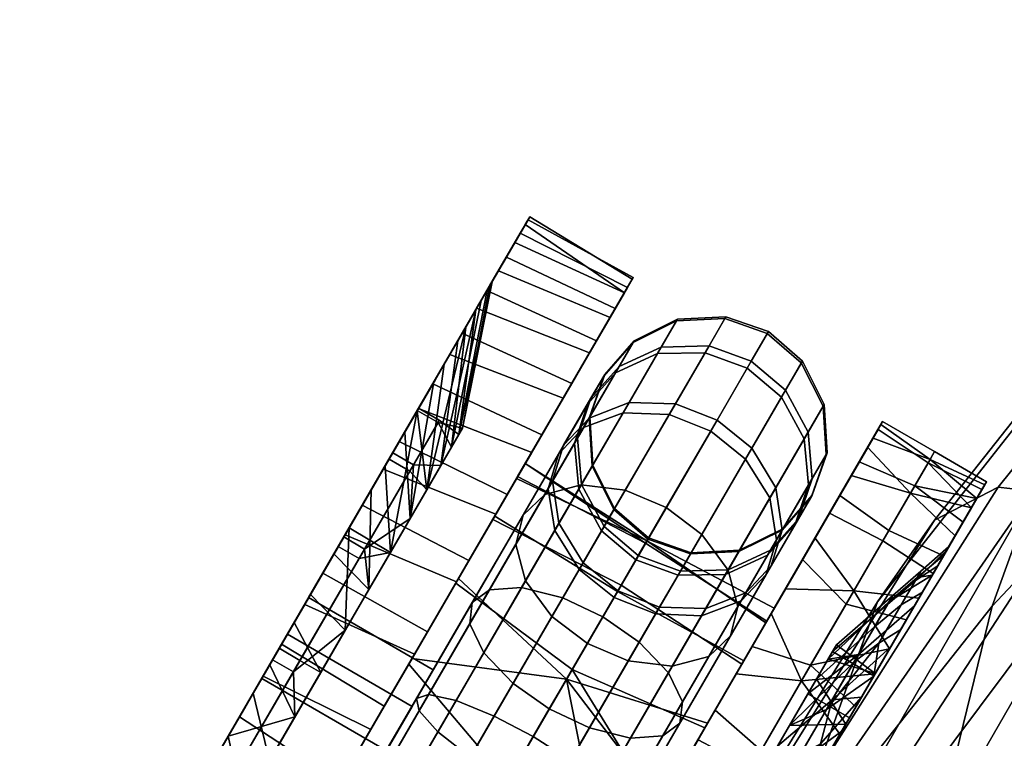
# Model space of a CAD drawing. Header units: millimetres. Extents: x -735 to 735, y -989 to 989.
# Tile 205 of 256: x -244 to -223, y 239 to 254. Entities that reach past the tile are written whole.
import ezdxf

# ---------------------------------------------------------------- set-up
doc = ezdxf.new("R2010")
doc.units = ezdxf.units.MM
for name, color, linetype in [('lano', 251, 'Continuous'), ('sedak', 7, 'Continuous'), ('uchyty', 7, 'Continuous')]:
    doc.layers.add(name, color=color, linetype=linetype)

msp = doc.modelspace()

# ---------------------------------------------------------------- meshes
at = {"layer": 'lano'}
mesh = msp.add_polyface(dxfattribs=at)
corners = [(-231.039, 247.315, 765.31), (-231.405, 246.684, 767.972), (-230.531, 247.081, 768.298), (-230.136, 247.761, 765.429), (-231.648, 246.615, 765.181), (-231.983, 246.037, 767.618), (-231.954, 245.739, 765.052), (-232.258, 245.214, 767.265), (-231.893, 244.734, 764.933), (-232.17, 244.258, 766.939), (-231.437, 243.832, 764.854), (-231.695, 243.388, 766.725), (-230.729, 243.219, 764.83), (-230.98, 242.786, 766.658), (-231.019, 247.349, 762.551), (-230.115, 247.798, 762.456), (-231.63, 246.646, 762.654), (-231.937, 245.768, 762.757), (-231.879, 244.76, 762.852), (-231.423, 243.855, 762.915), (-230.715, 243.243, 762.935), (-231.332, 246.81, 759.95), (-230.452, 247.217, 759.653), (-231.916, 246.153, 760.272), (-232.197, 245.319, 760.595), (-232.114, 244.353, 760.892), (-231.643, 243.477, 761.087), (-230.93, 242.873, 761.148), (-231.121, 246.064, 757.098), (-229.457, 247.242, 759.458), (-230.158, 246.035, 756.782), (-231.953, 245.74, 757.579), (-232.485, 245.173, 758.101), (-232.714, 244.43, 758.623), (-232.583, 243.547, 759.104), (-232.08, 242.725, 759.42), (-232.117, 244.349, 754.882), (-231.201, 244.238, 754.461), (-232.877, 244.148, 755.522), (-233.331, 243.715, 756.218), (-233.482, 243.106, 756.913), (-233.279, 242.347, 757.554), (-233.36, 242.208, 753.234), (-232.503, 241.996, 752.735), (-234.031, 242.162, 753.993), (-234.388, 241.896, 754.818), (-231.246, 245.849, 770.803), (-230.289, 245.81, 771.135), (-229.54, 247.1, 768.511), (-232.591, 244.99, 769.747), (-232.069, 245.541, 770.297), (-232.67, 243.396, 768.692), (-232.81, 244.264, 769.198), (-232.161, 242.584, 768.359)]
mesh.append_faces([[corners[k] for k in face] for face in [(0, 1, 2, 3), (4, 5, 1, 0), (6, 7, 5, 4), (8, 9, 7, 6), (10, 11, 9, 8), (12, 13, 11, 10), (14, 0, 3, 15), (16, 4, 0, 14), (17, 6, 4, 16), (18, 8, 6, 17), (19, 10, 8, 18), (20, 12, 10, 19), (21, 14, 15, 22), (23, 16, 14, 21), (24, 17, 16, 23), (25, 18, 17, 24), (26, 19, 18, 25), (27, 20, 19, 26), (28, 22, 29, 30), (31, 21, 22, 28), (32, 23, 21, 31), (33, 24, 23, 32), (34, 25, 24, 33), (35, 26, 25, 34), (36, 28, 30, 37), (38, 31, 28, 36), (39, 32, 31, 38), (40, 33, 32, 39), (41, 34, 33, 40), (42, 36, 37, 43), (44, 38, 36, 42), (45, 39, 38, 44), (46, 47, 48, 2), (49, 50, 1, 5), (50, 46, 2, 1), (51, 52, 7, 9), (53, 51, 9, 11), (52, 49, 5, 7)]])
mesh = msp.add_polyface(dxfattribs=at)
corners = [(-227.324, 244.105, 765.181), (-227.659, 243.527, 767.618), (-228.238, 242.88, 767.265), (-227.933, 243.405, 765.052), (-227.018, 244.981, 765.31), (-227.385, 244.35, 767.972), (-227.078, 245.986, 765.429), (-227.473, 245.306, 768.298), (-227.534, 246.888, 765.508), (-227.948, 246.176, 768.511), (-228.243, 247.5, 765.532), (-228.663, 246.778, 768.579), (-229.126, 247.812, 765.508), (-229.54, 247.1, 768.511), (-230.136, 247.761, 765.429), (-230.531, 247.081, 768.298), (-229.832, 242.932, 762.915), (-229.846, 242.908, 764.854), (-230.729, 243.219, 764.83), (-230.715, 243.243, 762.935), (-227.917, 243.433, 762.757), (-228.836, 242.959, 764.933), (-228.821, 242.984, 762.852), (-227.306, 244.136, 762.654), (-226.998, 245.015, 762.551), (-227.057, 246.022, 762.456), (-227.512, 246.927, 762.393), (-228.22, 247.54, 762.373), (-229.104, 247.851, 762.393), (-230.115, 247.798, 762.456), (-228.177, 242.985, 760.595), (-229.057, 242.578, 760.892), (-227.592, 243.642, 760.272), (-227.311, 244.476, 759.95), (-227.394, 245.442, 759.653), (-227.865, 246.318, 759.458), (-228.579, 246.922, 759.396), (-229.457, 247.242, 759.458), (-230.452, 247.217, 759.653), (-227.932, 243.406, 757.579), (-228.161, 242.663, 758.101), (-228.063, 244.289, 757.098), (-228.566, 245.111, 756.782), (-229.289, 245.698, 756.682), (-230.158, 246.035, 756.782), (-229.059, 242.574, 754.882), (-228.857, 241.814, 755.522), (-229.609, 243.314, 754.461), (-230.348, 243.876, 754.328), (-231.201, 244.238, 754.461), (-228.048, 243.206, 770.297), (-228.267, 242.479, 769.747), (-228.697, 244.885, 771.135), (-228.189, 244.074, 770.803), (-229.422, 245.469, 771.24), (-230.289, 245.81, 771.135)]
mesh.append_faces([[corners[k] for k in face] for face in [(0, 1, 2, 3), (4, 5, 1, 0), (6, 7, 5, 4), (8, 9, 7, 6), (10, 11, 9, 8), (12, 13, 11, 10), (14, 15, 13, 12), (16, 17, 18, 19), (20, 3, 21, 22), (23, 0, 3, 20), (24, 4, 0, 23), (25, 6, 4, 24), (26, 8, 6, 25), (27, 10, 8, 26), (28, 12, 10, 27), (29, 14, 12, 28), (30, 20, 22, 31), (32, 23, 20, 30), (33, 24, 23, 32), (34, 25, 24, 33), (35, 26, 25, 34), (36, 27, 26, 35), (37, 28, 27, 36), (38, 29, 28, 37), (39, 33, 32, 40), (41, 34, 33, 39), (42, 35, 34, 41), (43, 36, 35, 42), (44, 37, 36, 43), (45, 41, 39, 46), (47, 42, 41, 45), (48, 43, 42, 47), (49, 44, 43, 48), (50, 51, 1, 5), (52, 53, 7, 9), (53, 50, 5, 7), (54, 52, 9, 11), (11, 13, 55, 54)]])
mesh = msp.add_polyface(dxfattribs=at)
corners = [(-236.796, 234.601, 788.547), (-235.93, 234.261, 788.652), (-229.422, 245.469, 771.24), (-230.289, 245.81, 771.135), (-238.576, 234.332, 787.708), (-237.754, 234.641, 788.214), (-231.246, 245.849, 770.803), (-232.069, 245.541, 770.297), (-239.318, 233.055, 786.609), (-239.099, 233.782, 787.159), (-232.591, 244.99, 769.747), (-232.81, 244.264, 769.198), (-238.669, 231.376, 785.771), (-239.178, 232.188, 786.103), (-232.67, 243.396, 768.692), (-232.161, 242.584, 768.359), (-235.205, 233.677, 788.547), (-228.697, 244.885, 771.135), (-232.729, 241.606, 757.975), (-232.08, 242.725, 759.42), (-232.583, 243.547, 759.104), (-233.279, 242.347, 757.554), (-231.991, 241.044, 758.107), (-231.357, 242.138, 759.52), (-234.441, 241.454, 755.642), (-233.482, 243.106, 756.913), (-233.331, 243.715, 756.218), (-234.388, 241.896, 754.818), (-234.149, 240.849, 756.401), (-233.54, 240.209, 756.9), (-232.784, 239.68, 757.057), (-232.839, 237.751, 756.277), (-231.949, 239.285, 756.9), (-233.654, 238.181, 756.449), (-232.047, 237.429, 755.733), (-231.092, 239.074, 756.401), (-233.118, 239.104, 751.564), (-231.668, 241.602, 752.578), (-230.911, 241.072, 752.735), (-232.341, 238.609, 751.735), (-233.933, 239.533, 751.735), (-232.503, 241.996, 752.735), (-234.726, 239.856, 752.279), (-233.36, 242.208, 753.234), (-235.298, 239.979, 753.107), (-234.031, 242.162, 753.993), (-235.548, 239.897, 754.006), (-235.495, 239.64, 754.905), (-235.104, 239.204, 755.733), (-234.431, 238.676, 756.277), (-233.779, 236.133, 756.104), (-234.572, 236.6, 756.28), (-233.055, 235.692, 755.548), (-233.85, 236.01, 751.457), (-231.668, 238.081, 752.279), (-233.109, 235.599, 752.014), (-234.649, 236.467, 751.282), (-235.442, 236.934, 751.457), (-236.166, 237.374, 752.014), (-236.635, 237.676, 752.861), (-236.773, 237.789, 753.781), (-236.607, 237.725, 754.701), (-236.112, 237.468, 755.548), (-235.371, 237.057, 756.104), (-237.745, 235.765, 755.06), (-238.026, 235.63, 754.177)]
mesh.append_faces([[corners[k] for k in face] for face in [(0, 1, 2, 3), (4, 5, 6, 7), (5, 0, 3, 6), (8, 9, 10, 11), (12, 13, 14, 15), (13, 8, 11, 14), (9, 4, 7, 10), (1, 16, 17, 2), (18, 19, 20, 21), (22, 23, 19, 18), (24, 25, 26, 27), (28, 21, 25, 24), (29, 18, 21, 28), (30, 22, 18, 29), (31, 32, 30, 33), (34, 35, 32, 31), (36, 37, 38, 39), (40, 41, 37, 36), (42, 43, 41, 40), (44, 45, 43, 42), (46, 27, 45, 44), (47, 24, 27, 46), (48, 28, 24, 47), (49, 29, 28, 48), (33, 30, 29, 49), (50, 31, 33, 51), (52, 34, 31, 50), (53, 39, 54, 55), (56, 36, 39, 53), (57, 40, 36, 56), (58, 42, 40, 57), (59, 44, 42, 58), (60, 46, 44, 59), (61, 47, 46, 60), (62, 48, 47, 61), (63, 49, 48, 62), (51, 33, 49, 63), (64, 61, 60, 65)]])
mesh = msp.add_polyface(dxfattribs=at)
corners = [(-234.556, 231.998, 787.708), (-234.775, 231.271, 787.159), (-228.267, 242.479, 769.747), (-228.048, 243.206, 770.297), (-235.205, 233.677, 788.547), (-234.696, 232.865, 788.214), (-228.189, 244.074, 770.803), (-228.697, 244.885, 771.135), (-229.846, 242.908, 764.854), (-230.103, 242.464, 766.725), (-230.98, 242.786, 766.658), (-230.729, 243.219, 764.83), (-228.836, 242.959, 764.933), (-229.112, 242.483, 766.939), (-227.933, 243.405, 765.052), (-228.238, 242.88, 767.265), (-228.821, 242.984, 762.852), (-229.832, 242.932, 762.915), (-230.052, 242.553, 761.087), (-230.715, 243.243, 762.935), (-230.93, 242.873, 761.148), (-229.057, 242.578, 760.892), (-230.488, 241.801, 759.42), (-231.357, 242.138, 759.52), (-229.525, 241.772, 759.104), (-228.693, 242.096, 758.623), (-228.177, 242.985, 760.595), (-228.161, 242.663, 758.101), (-227.592, 243.642, 760.272), (-231.643, 243.477, 761.087), (-232.08, 242.725, 759.42), (-231.138, 240.682, 757.975), (-231.991, 241.044, 758.107), (-230.222, 240.572, 757.554), (-229.462, 240.772, 756.913), (-229.007, 241.205, 756.218), (-228.857, 241.814, 755.522), (-227.932, 243.406, 757.579), (-231.949, 239.285, 756.9), (-232.784, 239.68, 757.057), (-231.092, 239.074, 756.401), (-230.421, 239.12, 755.642), (-230.064, 239.385, 754.818), (-230.01, 239.827, 753.993), (-230.303, 240.433, 753.234), (-229.059, 242.574, 754.882), (-230.911, 241.072, 752.735), (-229.609, 243.314, 754.461), (-231.668, 241.602, 752.578), (-230.348, 243.876, 754.328), (-232.503, 241.996, 752.735), (-231.201, 244.238, 754.461), (-231.474, 237.306, 754.905), (-232.047, 237.429, 755.733), (-231.224, 237.387, 754.006), (-231.277, 237.645, 753.107), (-231.668, 238.081, 752.279), (-232.341, 238.609, 751.735), (-230.57, 241.66, 768.359), (-231.436, 242, 768.254), (-228.79, 241.929, 769.198), (-229.613, 241.621, 768.692), (-227.659, 243.527, 767.618), (-232.161, 242.584, 768.359), (-231.695, 243.388, 766.725)]
mesh.append_faces([[corners[k] for k in face] for face in [(0, 1, 2, 3), (4, 5, 6, 7), (5, 0, 3, 6), (8, 9, 10, 11), (12, 13, 9, 8), (14, 15, 13, 12), (16, 12, 8, 17), (18, 17, 19, 20), (21, 16, 17, 18), (22, 18, 20, 23), (24, 21, 18, 22), (25, 26, 21, 24), (27, 28, 26, 25), (23, 20, 29, 30), (31, 22, 23, 32), (33, 24, 22, 31), (34, 25, 24, 33), (35, 27, 25, 34), (36, 37, 27, 35), (38, 31, 32, 39), (40, 33, 31, 38), (41, 34, 33, 40), (42, 35, 34, 41), (43, 36, 35, 42), (44, 45, 36, 43), (46, 47, 45, 44), (48, 49, 47, 46), (50, 51, 49, 48), (52, 41, 40, 53), (54, 42, 41, 52), (55, 43, 42, 54), (56, 44, 43, 55), (57, 46, 44, 56), (58, 59, 10, 9), (60, 61, 13, 15), (61, 58, 9, 13), (2, 60, 15, 62), (59, 63, 64, 10)]])
mesh = msp.add_polyface(dxfattribs=at)
corners = [(-237.077, 230.452, 785.771), (-237.944, 230.792, 785.666), (-231.436, 242, 768.254), (-230.57, 241.66, 768.359), (-235.297, 230.721, 786.609), (-236.12, 230.413, 786.103), (-229.613, 241.621, 768.692), (-228.79, 241.929, 769.198), (-234.775, 231.271, 787.159), (-228.267, 242.479, 769.747), (-238.669, 231.376, 785.771), (-232.161, 242.584, 768.359), (-232.586, 235.391, 754.701), (-231.474, 237.306, 754.905), (-232.047, 237.429, 755.733), (-233.055, 235.692, 755.548), (-232.449, 235.278, 753.781), (-231.224, 237.387, 754.006), (-232.614, 235.342, 752.861), (-231.277, 237.645, 753.107), (-233.109, 235.599, 752.014), (-231.668, 238.081, 752.279), (-234.741, 234.476, 756.408), (-233.779, 236.133, 756.104), (-234.572, 236.6, 756.28), (-235.512, 234.98, 756.577), (-234.086, 233.916, 755.874), (-233.724, 233.431, 755.06), (-233.702, 233.12, 754.177), (-233.983, 232.984, 753.293), (-234.584, 233.059, 752.48), (-235.395, 233.35, 751.945), (-233.85, 236.01, 751.457), (-236.216, 233.769, 751.777), (-234.649, 236.467, 751.282), (-236.987, 234.273, 751.945), (-235.442, 236.934, 751.457), (-237.641, 234.834, 752.48), (-236.166, 237.374, 752.014), (-236.333, 235.4, 756.408), (-235.371, 237.057, 756.104), (-236.112, 237.468, 755.548), (-237.144, 235.69, 755.874), (-235.634, 232.938, 757.182), (-236.385, 233.478, 757.333), (-235.044, 232.266, 756.704), (-234.781, 231.611, 755.976), (-234.865, 231.116, 755.186), (-235.254, 230.796, 754.395), (-235.953, 230.701, 753.667), (-236.829, 230.88, 753.189), (-237.67, 231.264, 753.038), (-237.226, 233.862, 757.182), (-236.38, 231.654, 758.335), (-237.113, 232.223, 758.46), (-235.844, 230.889, 757.941), (-235.663, 230.092, 757.34), (-236.469, 229.812, 759.527), (-236.962, 230.65, 759.814), (-235.159, 233.756, 786.605), (-236.295, 231.8, 775.991), (-237.004, 232.411, 775.954), (-235.868, 234.367, 786.569), (-234.699, 232.86, 786.721), (-235.835, 230.903, 776.107), (-234.634, 231.863, 786.898), (-235.77, 229.907, 776.283), (-237.886, 232.724, 775.991), (-236.75, 234.68, 786.605)]
mesh.append_faces([[corners[k] for k in face] for face in [(0, 1, 2, 3), (4, 5, 6, 7), (5, 0, 3, 6), (8, 4, 7, 9), (1, 10, 11, 2), (12, 13, 14, 15), (16, 17, 13, 12), (18, 19, 17, 16), (20, 21, 19, 18), (22, 23, 24, 25), (26, 15, 23, 22), (27, 12, 15, 26), (28, 16, 12, 27), (29, 18, 16, 28), (30, 20, 18, 29), (31, 32, 20, 30), (33, 34, 32, 31), (35, 36, 34, 33), (37, 38, 36, 35), (39, 40, 41, 42), (25, 24, 40, 39), (43, 22, 25, 44), (45, 26, 22, 43), (46, 27, 26, 45), (47, 28, 27, 46), (48, 29, 28, 47), (49, 30, 29, 48), (50, 31, 30, 49), (51, 33, 31, 50), (44, 25, 39, 52), (53, 43, 44, 54), (55, 45, 43, 53), (56, 46, 45, 55), (57, 55, 53, 58), (59, 60, 61, 62), (63, 64, 60, 59), (65, 66, 64, 63), (62, 61, 67, 68)]])
at = {"layer": 'sedak'}
mesh = msp.add_polyface(dxfattribs=at)
corners = [(-220.603, 239.269, 669.785), (-215.211, 244.015, 669.822), (-217.188, 235.664, 626.058), (-222.526, 230.98, 626.522), (-218.663, 247.028, 713.942), (-213.234, 251.827, 714.392), (-216.546, 252.835, 753.467), (-211.122, 257.6, 754.263), (-215.32, 254.518, 769.618), (-209.902, 259.23, 770.534), (-223.56, 241.822, 713.437), (-225.436, 234.147, 669.724), (-221.466, 247.604, 752.571), (-220.252, 249.311, 768.585), (-227.996, 236.212, 712.883), (-229.785, 228.657, 669.642), (-225.95, 241.911, 751.59), (-224.763, 243.613, 767.453), (-232.784, 230.753, 764.967), (-233.878, 229.149, 749.441), (-211.184, 239.959, 625.573), (-212.186, 235.979, 605.289), (-210.182, 244.142, 647.285), (-219.214, 227.892, 588.024), (-213.919, 255.119, 782.34), (-218.876, 249.967, 781.236), (-223.431, 244.302, 780.022), (-231.58, 231.434, 777.35), (-211.929, 244.104, 800.535), (-216.669, 238.854, 799.553), (-214.736, 237.01, 800.496), (-218.528, 240.809, 797.763), (-217.608, 239.831, 798.793), (-212.863, 245.139, 799.81), (-213.792, 246.177, 798.821), (-227.177, 228.449, 795.373), (-225.373, 226.729, 797.314), (-220.292, 242.599, 794.47), (-219.423, 241.747, 796.356), (-214.707, 247.174, 797.459), (-215.603, 248.086, 795.615), (-228.798, 230.012, 791.908), (-221.935, 243.878, 788.836), (-221.13, 243.324, 791.998), (-216.475, 248.866, 793.18), (-217.314, 249.47, 790.044), (-210.564, 253.043, 796.651), (-211.456, 253.879, 794.251), (-212.317, 254.535, 791.142), (-230.258, 231.11, 786.156), (-222.703, 244.219, 784.879), (-218.117, 249.852, 786.099), (-213.142, 254.964, 787.209)]
mesh.append_faces([[corners[k] for k in face] for face in [(0, 1, 2, 3), (4, 5, 1, 0), (6, 7, 5, 4), (8, 9, 7, 6), (10, 4, 0, 11), (12, 6, 4, 10), (13, 8, 6, 12), (14, 10, 11, 15), (16, 12, 10, 14), (17, 13, 12, 16), (18, 17, 16, 19), (2, 20, 21, 21), (2, 1, 22, 22), (23, 2, 21, 21), (24, 8, 13, 25), (17, 26, 25, 13), (26, 17, 18, 27), (28, 29, 30, 30), (31, 32, 33, 34), (32, 29, 28, 33), (32, 31, 35, 35), (36, 29, 32, 32), (35, 36, 32, 32), (37, 38, 39, 40), (38, 31, 34, 39), (38, 37, 41, 41), (35, 31, 38, 38), (41, 35, 38, 38), (42, 43, 44, 45), (43, 37, 40, 44), (44, 40, 46, 47), (45, 44, 47, 48), (43, 42, 49, 49), (41, 37, 43, 43), (49, 41, 43, 43), (50, 42, 45, 51), (51, 45, 48, 52), (51, 52, 24, 25), (50, 51, 25, 26), (50, 49, 42, 42), (50, 26, 27, 27), (27, 49, 50, 50)]])
mesh = msp.add_polyface(dxfattribs=at)
corners = [(-197.893, 222.647, 757.47), (-198.473, 223.889, 763.541), (-204.644, 217.056, 763.627), (-204.046, 215.923, 757.532), (-210.391, 208.488, 763.314), (-209.769, 207.47, 757.209), (-190.209, 228.519, 757.065), (-190.772, 229.884, 763.111), (-197.029, 220.008, 743.859), (-197.413, 221.356, 750.91), (-203.557, 214.715, 750.91), (-203.167, 213.429, 743.77), (-189.738, 227.135, 750.576), (-189.355, 225.722, 743.628), (-196.325, 213.958, 710.686), (-196.521, 217.125, 728.272), (-202.662, 210.619, 727.979), (-202.473, 207.485, 710.241), (-188.834, 222.777, 728.291), (-188.613, 219.612, 710.923), (-188.653, 216.182, 691.563), (-196.391, 210.49, 691.23), (-188.903, 212.536, 670.94), (-196.665, 206.785, 670.64), (-200.297, 223.96, 769.161), (-207.697, 214.873, 769.102), (-192.069, 230.814, 768.771), (-182.713, 235.949, 768.166), (-181.544, 232.928, 756.451), (-180.174, 226.912, 727.995), (-180.706, 229.944, 743.13), (-179.923, 223.746, 710.836), (-180.015, 225.351, 719.681), (-180.126, 216.842, 671.059), (-180.002, 218.63, 681.457), (-189.306, 208.75, 649.95), (-180.288, 215.023, 660.541), (-179.894, 222.088, 701.455), (-179.922, 220.38, 691.626), (-180.482, 213.178, 650.013), (-204.194, 245.805, 802.394), (-203.298, 244.837, 802.24), (-192.676, 252.467, 803.561), (-193.432, 253.524, 803.745), (-213.742, 236.134, 800.639), (-212.728, 235.278, 800.522), (-222.308, 224.34, 798.512), (-221.204, 223.603, 798.429), (-230.125, 210.253, 796.042), (-228.962, 209.625, 795.986), (-195.544, 236.061, 787.004), (-193.671, 233.473, 778.746), (-184.212, 239.06, 778.42), (-185.935, 242.169, 787.108), (-204.017, 228.2, 786.639), (-201.997, 226.162, 778.851), (-211.657, 218.165, 785.85), (-209.497, 216.642, 778.517), (-197.553, 238.522, 793.487), (-187.748, 245.152, 794.061), (-206.218, 230.1, 792.6), (-214.036, 219.538, 791.307), (-221.302, 206.487, 789.514), (-218.77, 205.532, 784.474), (-199.564, 240.805, 798.14), (-189.516, 247.883, 799.108), (-208.463, 231.887, 796.812), (-216.491, 220.854, 795.092), (-223.925, 207.427, 792.951), (-201.473, 242.882, 800.97), (-191.144, 250.285, 802.175), (-210.639, 233.593, 799.378), (-218.897, 222.195, 797.405), (-226.505, 208.464, 795.059)]
mesh.append_faces([[corners[k] for k in face] for face in [(0, 1, 2, 3), (3, 2, 4, 5), (6, 7, 1, 0), (8, 9, 10, 11), (9, 0, 3, 10), (12, 6, 0, 9), (13, 12, 9, 8), (14, 15, 16, 17), (15, 8, 11, 16), (18, 13, 8, 15), (19, 18, 15, 14), (20, 19, 14, 21), (22, 20, 21, 23), (24, 25, 2, 1), (26, 24, 1, 7), (4, 2, 25, 25), (27, 26, 7, 7), (28, 27, 7, 7), (28, 6, 12, 12), (18, 29, 30, 13), (18, 19, 31, 32), (20, 22, 33, 34), (22, 35, 36, 33), (37, 19, 20, 20), (30, 12, 13, 13), (12, 30, 28, 28), (18, 32, 29, 29), (20, 38, 37, 37), (20, 34, 38, 38), (35, 39, 36, 36), (37, 31, 19, 19), (7, 6, 28, 28), (40, 41, 42, 43), (44, 45, 41, 40), (46, 47, 45, 44), (48, 49, 47, 46), (50, 51, 52, 53), (54, 55, 51, 50), (56, 57, 55, 54), (58, 50, 53, 59), (60, 54, 50, 58), (61, 56, 54, 60), (62, 63, 56, 61), (64, 58, 59, 65), (66, 60, 58, 64), (67, 61, 60, 66), (68, 62, 61, 67), (69, 64, 65, 70), (71, 66, 64, 69), (72, 67, 66, 71), (73, 68, 67, 72), (41, 69, 70, 42), (45, 71, 69, 41), (47, 72, 71, 45), (49, 73, 72, 47), (26, 27, 52, 51), (25, 24, 55, 57), (24, 26, 51, 55)]])
mesh = msp.add_polyface(dxfattribs=at)
corners = [(-224.623, 223.19, 589.189), (-219.214, 227.892, 588.024), (-220.475, 224.032, 571.983), (-225.858, 219.327, 573.75), (-222.526, 230.98, 626.522), (-217.188, 235.664, 626.058), (-229.37, 218.125, 590.322), (-230.482, 214.316, 575.318), (-227.278, 225.926, 626.968), (-225.436, 234.147, 669.724), (-220.603, 239.269, 669.785), (-233.449, 212.748, 591.309), (-234.365, 209.001, 576.626), (-231.521, 220.516, 627.401), (-229.785, 228.657, 669.642), (-237.325, 216.605, 669.43), (-238.804, 208.703, 628.24), (-235.763, 223.796, 711.661), (-227.996, 236.212, 712.883), (-233.878, 229.149, 749.441), (-225.95, 241.911, 751.59), (-242.527, 209.812, 710.335), (-243.816, 203.181, 669.177), (-240.87, 214.575, 747.143), (-239.9, 215.958, 762.312), (-232.784, 230.753, 764.967), (-216.19, 224.332, 553.589), (-222.09, 220.172, 557.496), (-214.247, 228.341, 569.81), (-213.113, 232.191, 586.881), (-227.25, 215.406, 560.539), (-231.589, 210.412, 562.902), (-212.186, 235.979, 605.289), (-235.294, 224.232, 775.931), (-231.58, 231.434, 777.35), (-242.299, 208.294, 773.023), (-238.848, 216.521, 774.484), (-225.298, 216.562, 553.156), (-227.361, 213.942, 549.402), (-230.733, 209.688, 552.179), (-229.587, 211.918, 556.193), (-227.788, 212.646, 541.59), (-229.778, 209.693, 544.159), (-228.876, 211.657, 546.426), (-224.094, 217.348, 546.155), (-233.98, 205.896, 558.96), (-223.374, 225.105, 798.339), (-222.308, 224.34, 798.512), (-213.742, 236.134, 800.639), (-214.736, 237.01, 800.496), (-231.233, 210.914, 795.845), (-230.125, 210.253, 796.042), (-225.373, 226.729, 797.314), (-216.669, 238.854, 799.553), (-233.251, 212.335, 794.752), (-234.974, 213.848, 792.685), (-227.177, 228.449, 795.373), (-236.439, 215.229, 789.084), (-228.798, 230.012, 791.908), (-237.711, 216.209, 783.249), (-230.258, 231.11, 786.156)]
mesh.append_faces([[corners[k] for k in face] for face in [(0, 1, 2, 3), (4, 5, 1, 0), (6, 0, 3, 7), (8, 4, 0, 6), (9, 10, 4, 8), (11, 6, 7, 12), (13, 8, 6, 11), (14, 9, 8, 13), (15, 14, 13, 16), (17, 18, 14, 15), (19, 20, 18, 17), (21, 17, 15, 22), (23, 19, 17, 21), (24, 25, 19, 23), (26, 27, 2, 28), (2, 1, 29, 28), (27, 30, 3, 2), (30, 31, 7, 3), (1, 32, 29, 29), (24, 33, 25, 25), (25, 33, 34, 34), (24, 35, 36, 36), (36, 33, 24, 24), (37, 38, 39, 40), (41, 42, 43, 43), (41, 43, 44, 44), (38, 44, 43, 43), (37, 44, 38, 38), (40, 45, 31, 30), (37, 40, 30, 27), (37, 27, 26, 26), (44, 37, 26, 26), (46, 47, 48, 49), (50, 51, 47, 46), (52, 46, 49, 53), (54, 50, 46, 52), (55, 54, 52, 56), (57, 55, 56, 58), (59, 57, 58, 60), (59, 60, 33, 36), (59, 36, 35, 35), (33, 60, 34, 34)]])
at = {"layer": 'uchyty'}
mesh = msp.add_polyface(dxfattribs=at)
corners = [(-234.593, 245.526, 764.317), (-234.668, 245.396, 762.187), (-235.075, 245.692, 762.45), (-235.102, 245.645, 765.376), (-235.534, 245.896, 765.376), (-235.507, 245.943, 762.45), (-232.494, 246.154, 771.626), (-231.946, 247.098, 770.148), (-234.298, 248.025, 770.717), (-234.858, 247.061, 772.068), (-233.149, 245.025, 772.919), (-235.511, 245.937, 773.243), (-231.802, 247.346, 757.887), (-232.315, 246.462, 756.36), (-234.599, 247.508, 756.061), (-234.084, 248.395, 757.482), (-232.939, 245.388, 755.007), (-235.212, 246.452, 754.805), (-234.59, 247.523, 770.18), (-235.306, 246.29, 771.854), (-234.858, 247.061, 772.068), (-234.298, 248.025, 770.717), (-236.172, 244.798, 773.217), (-235.511, 245.937, 773.243), (-234.051, 248.451, 768.261), (-233.843, 248.809, 769.218), (-233.503, 249.395, 767.603), (-233.284, 249.772, 765.906), (-233.191, 249.932, 764.164), (-233.582, 249.258, 763.985), (-233.711, 249.037, 766.169), (-233.391, 249.588, 760.692), (-233.67, 249.107, 761.793), (-233.227, 249.87, 762.413), (-233.678, 249.093, 759.036), (-234.084, 248.395, 757.482), (-234.473, 247.724, 757.719), (-233.971, 248.589, 759.677), (-234.599, 247.508, 756.061), (-235.158, 246.545, 755.993), (-235.212, 246.452, 754.805), (-235.91, 245.249, 753.74), (-235.998, 245.098, 754.567), (-234.975, 246.859, 769.909), (-235.54, 245.887, 771.215), (-233.977, 248.578, 763.431), (-234.02, 248.504, 765.152), (-234.205, 248.186, 766.836), (-234.526, 247.633, 768.436), (-234.317, 247.992, 760.064), (-234.077, 248.406, 761.719), (-234.691, 247.349, 758.509), (-235.188, 246.493, 757.099), (-235.795, 245.448, 755.87), (-235.336, 244.247, 768.275), (-234.593, 245.526, 764.317), (-234.821, 245.132, 766.402), (-234.668, 245.396, 762.187), (-235.042, 244.752, 760.187)]
mesh.append_faces([[corners[k] for k in face] for face in [(0, 1, 2, 3), (4, 3, 2, 5), (6, 7, 8, 9), (10, 6, 9, 11), (12, 13, 14, 15), (13, 16, 17, 14), (18, 19, 20, 21), (19, 22, 23, 20), (24, 18, 21, 25), (26, 24, 25, 25), (27, 28, 29, 30), (31, 32, 33, 33), (28, 33, 32, 29), (27, 30, 26, 26), (34, 35, 36, 37), (37, 31, 34, 34), (35, 38, 39, 36), (40, 39, 38, 38), (41, 42, 40, 40), (19, 18, 43, 44), (26, 30, 24, 24), (30, 29, 45, 46), (24, 30, 47, 48), (18, 24, 48, 43), (30, 46, 47, 47), (32, 37, 49, 50), (31, 37, 32, 32), (37, 36, 51, 49), (40, 42, 39, 39), (36, 39, 52, 51), (50, 45, 29, 32), (39, 53, 52, 52), (54, 43, 48, 48), (47, 46, 55, 56), (56, 48, 47, 47), (57, 45, 50, 50), (58, 49, 51, 51), (57, 50, 49, 49), (55, 46, 45, 45), (54, 44, 43, 43), (56, 54, 48, 48), (57, 55, 45, 45), (49, 58, 57, 57)]])
mesh = msp.add_polyface(dxfattribs=at)
corners = [(-226.601, 241.864, 772.418), (-225.835, 243.184, 770.627), (-226.948, 243.757, 770.717), (-227.507, 242.792, 772.068), (-227.528, 240.268, 773.876), (-228.16, 241.668, 773.243), (-227.861, 242.184, 754.805), (-227.248, 243.24, 756.061), (-226.443, 242.137, 755.45), (-229.487, 239.383, 769.595), (-228.16, 241.668, 773.243), (-227.507, 242.792, 772.068), (-228.731, 240.685, 767.942), (-226.948, 243.757, 770.717), (-226.493, 244.541, 769.218), (-228.254, 241.507, 765.919), (-226.152, 245.127, 767.603), (-225.933, 245.504, 765.906), (-228.275, 241.471, 761.498), (-226.04, 245.32, 760.692), (-226.327, 244.825, 759.036), (-225.876, 245.602, 762.413), (-228.097, 241.777, 763.705), (-228.771, 240.616, 759.493), (-226.733, 244.127, 757.482), (-227.248, 243.24, 756.061), (-229.543, 239.287, 757.869), (-227.861, 242.184, 754.805), (-230.778, 243.134, 765.376), (-231.365, 242.123, 768.058), (-228.731, 240.685, 767.942), (-228.254, 241.507, 765.919), (-230.751, 243.182, 762.45), (-228.097, 241.777, 763.705), (-228.275, 241.471, 761.498), (-228.771, 240.616, 759.493), (-231.288, 242.257, 759.726), (-233.443, 244.52, 765.919), (-233.92, 243.697, 767.942), (-233.286, 244.79, 763.705), (-233.96, 243.628, 759.493), (-233.464, 244.483, 761.498), (-233.92, 243.697, 767.942), (-233.443, 244.52, 765.919), (-231.517, 247.836, 768.521), (-231.946, 247.098, 770.148), (-233.286, 244.79, 763.705), (-233.464, 244.483, 761.498), (-231.154, 248.461, 761.316), (-231.035, 248.667, 763.138), (-233.96, 243.628, 759.493), (-231.802, 247.346, 757.887), (-231.412, 248.018, 759.552), (-231.056, 248.63, 764.974), (-231.218, 248.351, 766.783), (-232.494, 246.154, 771.626), (-232.315, 246.462, 756.36), (-231.946, 247.098, 770.148), (-231.517, 247.836, 768.521), (-233.843, 248.809, 769.218), (-234.298, 248.025, 770.717), (-231.218, 248.351, 766.783), (-231.056, 248.63, 764.974), (-233.191, 249.932, 764.164), (-233.284, 249.772, 765.906), (-231.035, 248.667, 763.138), (-231.154, 248.461, 761.316), (-233.391, 249.588, 760.692), (-233.227, 249.87, 762.413), (-231.412, 248.018, 759.552), (-233.678, 249.093, 759.036), (-231.802, 247.346, 757.887), (-234.084, 248.395, 757.482), (-233.503, 249.395, 767.603)]
mesh.append_faces([[corners[k] for k in face] for face in [(0, 1, 2, 3), (4, 0, 3, 5), (6, 7, 8, 8), (9, 10, 11, 11), (12, 13, 14, 14), (15, 16, 17, 17), (15, 14, 16, 16), (18, 19, 20, 20), (18, 21, 19, 19), (12, 11, 13, 13), (15, 12, 14, 14), (18, 22, 21, 21), (15, 17, 22, 22), (23, 24, 25, 25), (26, 25, 27, 27), (26, 23, 25, 25), (23, 18, 20, 24), (28, 29, 30, 31), (32, 28, 31, 33), (34, 35, 36, 32), (32, 33, 34, 34), (29, 28, 37, 38), (39, 37, 28, 28), (32, 36, 40, 41), (39, 32, 41, 41), (32, 39, 28, 28), (42, 43, 44, 45), (46, 47, 48, 49), (47, 50, 51, 52), (43, 46, 53, 54), (42, 45, 55, 55), (43, 54, 44, 44), (46, 49, 53, 53), (47, 52, 48, 48), (50, 56, 51, 51), (57, 58, 59, 60), (61, 62, 63, 64), (65, 66, 67, 68), (66, 69, 70, 67), (62, 65, 68, 63), (69, 71, 72, 70), (58, 61, 73, 59), (64, 73, 61, 61)]])
mesh = msp.add_polyface(dxfattribs=at)
corners = [(-236.044, 245.018, 759.726), (-237.064, 243.262, 757.619), (-238.238, 241.24, 761.642), (-235.507, 245.943, 762.45), (-237.797, 241.998, 764.392), (-236.122, 244.884, 768.058), (-235.534, 245.896, 765.376), (-238.773, 240.317, 766.526), (-237.18, 243.062, 770.089), (-235.689, 244.633, 768.058), (-236.748, 242.811, 770.089), (-236.094, 242.94, 769.784), (-235.336, 244.247, 768.275), (-234.821, 245.132, 766.402), (-235.102, 245.645, 765.376), (-235.684, 243.647, 758.477), (-235.612, 244.767, 759.726), (-235.042, 244.752, 760.187), (-234.668, 245.396, 762.187), (-235.075, 245.692, 762.45), (-234.593, 245.526, 764.317), (-236.542, 242.17, 757.196), (-236.631, 243.011, 757.619), (-237.18, 243.062, 770.089), (-236.122, 244.884, 768.058), (-235.534, 245.896, 765.376), (-236.044, 245.018, 759.726), (-235.507, 245.943, 762.45), (-237.064, 243.262, 757.619), (-234.676, 242.396, 769.595), (-233.92, 243.697, 767.942), (-232.494, 246.154, 771.626), (-233.149, 245.025, 772.919), (-233.96, 243.628, 759.493), (-234.732, 242.3, 757.869), (-232.939, 245.388, 755.007), (-232.315, 246.462, 756.36), (-233.896, 243.74, 773.998), (-233.659, 244.147, 753.859), (-233.896, 243.74, 773.998), (-233.149, 245.025, 772.919), (-235.511, 245.937, 773.243), (-236.242, 244.676, 774.216), (-234.716, 242.327, 774.838), (-237.037, 243.308, 774.966), (-233.659, 244.147, 753.859), (-234.459, 242.77, 752.944), (-236.679, 243.924, 752.889), (-235.91, 245.249, 753.74), (-232.939, 245.388, 755.007), (-235.212, 246.452, 754.805), (-236.172, 244.798, 773.217), (-236.242, 244.676, 774.216), (-235.511, 245.937, 773.243), (-237.037, 243.308, 774.966), (-237.155, 243.104, 774.217), (-235.306, 246.29, 771.854), (-235.54, 245.887, 771.215), (-236.205, 244.742, 772.318), (-236.952, 243.455, 773.188), (-235.91, 245.249, 753.74), (-236.679, 243.924, 752.889), (-236.962, 243.438, 753.495), (-235.998, 245.098, 754.567), (-237.502, 242.507, 752.27), (-237.76, 242.062, 773.801), (-235.158, 246.545, 755.993), (-236.495, 244.242, 754.857), (-235.795, 245.448, 755.87), (-238.012, 241.628, 752.817), (-237.269, 242.909, 754.088), (-236.094, 242.94, 769.784), (-237.035, 241.319, 770.805), (-235.336, 244.247, 768.275), (-235.684, 243.647, 758.477), (-235.188, 246.493, 757.099), (-236.542, 242.17, 757.196), (-235.042, 244.752, 760.187), (-234.691, 247.349, 758.509)]
mesh.append_faces([[corners[k] for k in face] for face in [(0, 1, 2, 2), (3, 0, 2, 2), (2, 4, 3, 3), (5, 6, 4, 4), (3, 4, 6, 6), (5, 7, 8, 8), (9, 10, 11, 12), (12, 13, 14, 9), (15, 16, 17, 17), (18, 17, 16, 19), (20, 14, 13, 13), (21, 22, 15, 15), (23, 10, 9, 24), (14, 25, 24, 9), (16, 26, 27, 19), (15, 22, 16, 16), (22, 28, 26, 16), (29, 30, 31, 32), (33, 34, 35, 36), (29, 32, 37, 37), (34, 38, 35, 35), (39, 40, 41, 42), (43, 39, 42, 44), (45, 46, 47, 48), (49, 45, 48, 50), (51, 52, 53, 53), (54, 52, 51, 55), (51, 56, 57, 58), (55, 51, 58, 59), (60, 61, 62, 63), (64, 62, 61, 61), (65, 55, 59, 59), (66, 63, 67, 68), (64, 69, 62, 62), (63, 62, 70, 67), (71, 58, 57, 57), (71, 59, 58, 58), (71, 72, 59, 59), (71, 57, 73, 73), (74, 75, 68, 68), (76, 67, 70, 70), (68, 67, 76, 74), (74, 77, 78, 75)]])
mesh = msp.add_polyface(dxfattribs=at)
corners = [(-225.158, 242.357, 765.845), (-225.452, 241.851, 767.654), (-226.006, 241.395, 767.361), (-225.734, 241.863, 765.689), (-225.047, 242.549, 763.957), (-225.631, 242.041, 763.943), (-225.123, 242.418, 762.061), (-225.702, 241.919, 762.191), (-226.344, 240.814, 758.934), (-225.178, 241.826, 758.509), (-224.805, 242.469, 760.064), (-224.692, 242.663, 766.836), (-225.013, 242.109, 768.436), (-224.507, 242.98, 765.152), (-224.465, 243.055, 763.431), (-224.564, 242.882, 761.719), (-225.462, 241.336, 769.909), (-224.331, 243.286, 769.218), (-224.786, 242.501, 770.717), (-223.99, 243.872, 767.603), (-223.679, 244.408, 764.164), (-223.771, 244.249, 765.906), (-223.878, 244.065, 760.692), (-223.714, 244.347, 762.413), (-224.571, 242.872, 757.482), (-224.165, 243.57, 759.036), (-225.675, 240.97, 757.099), (-225.086, 241.985, 756.061), (-225.345, 241.538, 772.068), (-224.786, 242.501, 770.717), (-225.835, 243.184, 770.627), (-226.601, 241.864, 772.418), (-224.331, 243.286, 769.218), (-225.259, 244.176, 768.574), (-223.99, 243.872, 767.603), (-224.895, 244.803, 766.336), (-223.771, 244.249, 765.906), (-223.679, 244.408, 764.164), (-224.757, 245.04, 763.999), (-223.878, 244.065, 760.692), (-224.851, 244.878, 761.654), (-223.714, 244.347, 762.413), (-224.165, 243.57, 759.036), (-224.571, 242.872, 757.482), (-225.71, 243.398, 757.296), (-225.173, 244.324, 759.391), (-225.933, 245.504, 765.906), (-226.152, 245.127, 767.603), (-225.086, 241.985, 756.061), (-226.443, 242.137, 755.45), (-225.699, 240.929, 754.805), (-226.493, 244.541, 769.218), (-226.948, 243.757, 770.717), (-225.841, 245.664, 764.164), (-225.876, 245.602, 762.413), (-226.327, 244.825, 759.036), (-226.04, 245.32, 760.692), (-226.733, 244.127, 757.482), (-227.248, 243.24, 756.061), (-228.097, 241.777, 763.705), (-225.841, 245.664, 764.164), (-225.876, 245.602, 762.413), (-225.933, 245.504, 765.906)]
mesh.append_faces([[corners[k] for k in face] for face in [(0, 1, 2, 3), (4, 0, 3, 5), (6, 4, 5, 7), (7, 8, 9, 10), (11, 12, 1, 0), (13, 11, 0, 0), (0, 4, 14, 13), (4, 6, 15, 14), (7, 10, 6, 6), (10, 15, 6, 6), (16, 12, 17, 18), (12, 11, 19, 17), (13, 14, 20, 21), (14, 15, 22, 23), (11, 13, 21, 19), (10, 9, 24, 25), (9, 26, 27, 24), (15, 10, 25, 22), (23, 20, 14, 14), (28, 29, 30, 31), (29, 32, 33, 30), (33, 32, 34, 34), (35, 34, 36, 36), (36, 37, 38, 35), (39, 40, 41, 41), (37, 41, 40, 38), (42, 43, 44, 45), (33, 35, 46, 47), (35, 33, 34, 34), (43, 48, 49, 44), (39, 42, 45, 45), (50, 49, 48, 48), (30, 33, 51, 52), (35, 38, 53, 46), (54, 53, 38, 40), (51, 33, 47, 47), (40, 45, 55, 56), (39, 45, 40, 40), (45, 44, 57, 55), (44, 49, 58, 57), (54, 40, 56, 56), (59, 60, 61, 61), (59, 62, 60, 60)]])
mesh = msp.add_polyface(dxfattribs=at)
corners = [(-236.179, 238.812, 766.526), (-238.773, 240.317, 766.526), (-237.797, 241.998, 764.392), (-235.203, 240.492, 764.392), (-235.203, 240.492, 764.392), (-237.797, 241.998, 764.392), (-238.238, 241.24, 761.642), (-235.643, 239.733, 761.642), (-235.643, 239.733, 761.642), (-238.238, 241.24, 761.642), (-239.654, 238.801, 761.026), (-237.059, 237.294, 761.026), (-235.643, 239.733, 761.642), (-237.059, 237.294, 761.026), (-237.595, 236.372, 765.911), (-236.179, 238.812, 766.526), (-235.203, 240.492, 764.392), (-238.41, 240.943, 756.449), (-238.238, 241.24, 761.642), (-237.064, 243.262, 757.619), (-238.773, 240.317, 766.526), (-236.122, 244.884, 768.058), (-237.797, 241.998, 764.392), (-238.115, 240.455, 771.158), (-238.083, 239.515, 771.257), (-237.035, 241.319, 770.805), (-236.748, 242.811, 770.089), (-236.094, 242.94, 769.784), (-237.18, 243.062, 770.089), (-238.548, 240.706, 771.158), (-237.978, 240.691, 756.449), (-238.41, 240.943, 756.449), (-237.064, 243.262, 757.619), (-236.631, 243.011, 757.619), (-236.542, 242.17, 757.196), (-237.545, 240.44, 756.449), (-235.26, 235.414, 771.104), (-232.424, 240.3, 770.089), (-235.643, 240.73, 770.731), (-236.735, 238.85, 771.25), (-231.365, 242.123, 768.058), (-233.92, 243.697, 767.942), (-234.676, 242.396, 769.595), (-232.307, 240.501, 757.619), (-233.654, 238.181, 756.449), (-235.709, 240.616, 756.769), (-234.732, 242.3, 757.869), (-231.288, 242.257, 759.726), (-233.96, 243.628, 759.493), (-236.806, 238.728, 756.292), (-235.123, 235.651, 756.394), (-237.924, 236.801, 756.48), (-236.735, 238.85, 771.25), (-237.423, 237.664, 775.753), (-237.855, 236.92, 771.104), (-235.643, 240.73, 770.731), (-235.591, 240.819, 775.418), (-236.501, 239.253, 775.726), (-234.716, 242.327, 774.838), (-233.896, 243.74, 773.998), (-234.676, 242.396, 769.595), (-234.732, 242.3, 757.869), (-235.709, 240.616, 756.769), (-234.459, 242.77, 752.944), (-233.659, 244.147, 753.859), (-235.319, 241.287, 752.283), (-236.806, 238.728, 756.292), (-236.221, 239.735, 751.891), (-237.141, 238.149, 751.778), (-237.924, 236.801, 756.48), (-238.06, 236.567, 751.945), (-236.501, 239.253, 775.726), (-235.591, 240.819, 775.418), (-237.879, 241.858, 775.478), (-238.748, 240.36, 775.74), (-234.716, 242.327, 774.838), (-237.037, 243.308, 774.966), (-237.423, 237.664, 775.753), (-239.628, 238.846, 775.748), (-234.459, 242.77, 752.944), (-235.319, 241.287, 752.283), (-237.502, 242.507, 752.27), (-236.679, 243.924, 752.889), (-236.221, 239.735, 751.891), (-238.361, 241.027, 751.897), (-237.141, 238.149, 751.778), (-239.239, 239.515, 751.776), (-237.879, 241.858, 775.478), (-237.037, 243.308, 774.966), (-237.155, 243.104, 774.217), (-238.218, 241.274, 774.816), (-237.76, 242.062, 773.801), (-238.608, 240.601, 774.14), (-236.962, 243.438, 753.495), (-238.012, 241.628, 752.817), (-238.096, 241.484, 753.582), (-237.269, 242.909, 754.088), (-237.502, 242.507, 752.27), (-238.361, 241.027, 751.897), (-237.035, 241.319, 770.805), (-236.952, 243.455, 773.188), (-238.083, 239.515, 771.257), (-237.545, 240.44, 756.449), (-236.542, 242.17, 757.196)]
mesh.append_faces([[corners[k] for k in face] for face in [(0, 1, 2, 3), (4, 5, 6, 7), (8, 9, 10, 11), (12, 13, 14, 15), (16, 12, 15, 15), (17, 18, 19, 19), (20, 21, 22, 22), (23, 24, 25, 25), (26, 23, 25, 27), (26, 28, 29, 23), (30, 31, 32, 33), (30, 33, 34, 35), (36, 37, 38, 39), (37, 40, 41, 42), (38, 37, 42, 42), (43, 44, 45, 46), (47, 43, 46, 48), (45, 44, 49, 49), (44, 50, 51, 49), (52, 53, 54, 54), (52, 55, 56, 57), (52, 57, 53, 53), (55, 58, 56, 56), (59, 58, 55, 55), (60, 59, 55, 55), (61, 62, 63, 64), (62, 65, 63, 63), (62, 66, 67, 65), (66, 68, 67, 67), (66, 69, 70, 68), (71, 72, 73, 74), (72, 75, 76, 73), (77, 71, 74, 78), (79, 80, 81, 82), (80, 83, 84, 81), (83, 85, 86, 84), (87, 88, 89, 90), (90, 89, 91, 92), (93, 94, 95, 96), (94, 97, 98, 98), (99, 91, 100, 100), (92, 91, 99, 101), (102, 103, 96, 95)]])
mesh = msp.add_polyface(dxfattribs=at)
corners = [(-237.059, 237.294, 761.026), (-239.654, 238.801, 761.026), (-240.63, 237.12, 763.16), (-238.035, 235.614, 763.16), (-238.035, 235.614, 763.16), (-240.63, 237.12, 763.16), (-240.189, 237.878, 765.911), (-237.595, 236.372, 765.911), (-237.595, 236.372, 765.911), (-240.189, 237.878, 765.911), (-238.773, 240.317, 766.526), (-236.179, 238.812, 766.526), (-241.247, 236.057, 757.464), (-239.654, 238.801, 761.026), (-239.879, 238.413, 756.394), (-242.305, 234.234, 759.494), (-240.63, 237.12, 763.16), (-238.238, 241.24, 761.642), (-238.41, 240.943, 756.449), (-240.189, 237.878, 765.911), (-241.364, 235.856, 769.934), (-240.017, 238.176, 771.104), (-238.773, 240.317, 766.526), (-238.548, 240.706, 771.158), (-237.18, 243.062, 770.089), (-239.152, 237.674, 771.104), (-238.083, 239.515, 771.257), (-238.115, 240.455, 771.158), (-239.584, 237.925, 771.104), (-238.548, 240.706, 771.158), (-240.017, 238.176, 771.104), (-239.447, 238.162, 756.394), (-237.978, 240.691, 756.449), (-237.545, 240.44, 756.449), (-238.615, 238.599, 756.295), (-239.662, 236.795, 756.747), (-240.815, 235.806, 757.464), (-241.247, 236.057, 757.464), (-239.879, 238.413, 756.394), (-238.41, 240.943, 756.449), (-240.156, 235.944, 770.356), (-240.931, 235.605, 769.934), (-241.364, 235.856, 769.934), (-238.337, 236.09, 775.5), (-237.423, 237.664, 775.753), (-239.628, 238.846, 775.748), (-240.499, 237.346, 775.5), (-237.141, 238.149, 751.778), (-238.06, 236.567, 751.945), (-240.116, 238.005, 751.912), (-239.239, 239.515, 751.776), (-240.415, 237.49, 774.735), (-240.499, 237.346, 775.5), (-239.628, 238.846, 775.748), (-238.218, 241.274, 774.816), (-238.748, 240.36, 775.74), (-237.879, 241.858, 775.478), (-238.608, 240.601, 774.14), (-239.473, 239.112, 774.197), (-240.331, 237.635, 773.97), (-239.109, 239.74, 752.561), (-238.361, 241.027, 751.897), (-239.239, 239.515, 751.776), (-240.116, 238.005, 751.912), (-240.209, 237.844, 752.736), (-240.974, 236.527, 752.3), (-239.819, 238.517, 753.412), (-238.954, 240.007, 753.355), (-241.272, 236.014, 753.335), (-240.667, 237.056, 753.752), (-238.012, 241.628, 752.817), (-238.096, 241.484, 753.582), (-241.465, 235.681, 774.058), (-241.158, 236.21, 773.465), (-239.152, 237.674, 771.104), (-238.083, 239.515, 771.257), (-238.615, 238.599, 756.295), (-237.545, 240.44, 756.449), (-239.662, 236.795, 756.747), (-240.156, 235.944, 770.356)]
mesh.append_faces([[corners[k] for k in face] for face in [(0, 1, 2, 3), (4, 5, 6, 7), (8, 9, 10, 11), (12, 13, 14, 14), (15, 16, 13, 13), (13, 17, 18, 18), (13, 18, 14, 14), (19, 20, 21, 21), (22, 19, 21, 21), (23, 24, 22, 22), (23, 22, 21, 21), (25, 26, 27, 28), (27, 29, 30, 28), (31, 32, 33, 34), (31, 34, 35, 35), (36, 37, 38, 31), (39, 32, 31, 38), (40, 25, 28, 41), (28, 30, 42, 41), (43, 44, 45, 46), (47, 48, 49, 50), (51, 52, 53, 53), (54, 53, 55, 55), (54, 55, 56, 56), (51, 54, 57, 58), (54, 51, 53, 53), (58, 59, 51, 51), (60, 61, 62, 62), (62, 63, 64, 60), (64, 63, 65, 65), (60, 64, 66, 67), (64, 68, 69, 66), (70, 60, 67, 71), (72, 51, 59, 73), (61, 60, 70, 70), (74, 59, 58, 58), (75, 58, 57, 57), (75, 74, 58, 58), (76, 77, 71, 67), (76, 67, 66, 66), (66, 69, 78, 76), (74, 79, 73, 59)]])
mesh = msp.add_polyface(dxfattribs=at)
corners = [(-229.035, 235.183, 771.158), (-227.667, 237.539, 770.089), (-228.532, 238.041, 770.089), (-229.422, 236.508, 770.922), (-226.609, 239.361, 768.058), (-227.781, 239.334, 768.825), (-227.551, 237.739, 757.619), (-228.837, 237.515, 757.113), (-228.03, 238.905, 758.23), (-227.97, 237.516, 754.885), (-227.136, 238.951, 755.812), (-227.562, 238.715, 756.414), (-228.333, 237.388, 755.557), (-228.532, 238.041, 770.089), (-227.781, 239.334, 768.825), (-227.009, 239.667, 770.234), (-227.702, 238.475, 771.323), (-229.422, 236.508, 770.922), (-229.337, 235.658, 772.602), (-229.056, 235.645, 773.324), (-228.03, 238.905, 758.23), (-228.837, 237.515, 757.113), (-226.891, 239.872, 757.555), (-227.439, 237.932, 773.188), (-228.247, 236.539, 773.801), (-227.524, 237.784, 774.966), (-228.366, 236.335, 775.478), (-227.989, 236.984, 752.27), (-227.166, 238.401, 752.889), (-227.756, 237.386, 754.088), (-228.583, 235.961, 753.582), (-228.366, 236.335, 775.478), (-227.524, 237.784, 774.966), (-228.58, 238.456, 774.946), (-229.716, 236.499, 775.587), (-226.73, 239.153, 774.216), (-227.528, 240.268, 773.876), (-228.892, 240.409, 774.216), (-229.686, 239.04, 774.966), (-230.528, 237.591, 775.478), (-227.989, 236.984, 752.27), (-228.373, 238.813, 752.777), (-227.166, 238.401, 752.889), (-228.16, 241.668, 773.243), (-226.443, 242.137, 755.45), (-227.342, 240.589, 753.924), (-228.559, 240.981, 753.74), (-227.861, 242.184, 754.805), (-229.496, 236.877, 752.052), (-230.151, 238.239, 752.27), (-229.328, 239.656, 752.889), (-231.011, 236.759, 751.897), (-231.546, 235.837, 771.25), (-231.397, 236.093, 775.74), (-230.528, 237.591, 775.478), (-230.454, 237.718, 770.731), (-229.686, 239.04, 774.966), (-228.892, 240.409, 774.216), (-229.487, 239.383, 769.595), (-228.16, 241.668, 773.243), (-227.507, 242.792, 772.068), (-228.731, 240.685, 767.942), (-229.543, 239.287, 757.869), (-227.861, 242.184, 754.805), (-228.559, 240.981, 753.74), (-230.52, 237.604, 756.769), (-229.328, 239.656, 752.889), (-230.151, 238.239, 752.27), (-231.617, 235.715, 756.292), (-231.011, 236.759, 751.897), (-232.424, 240.3, 770.089), (-231.546, 235.837, 771.25), (-230.454, 237.718, 770.731), (-235.26, 235.414, 771.104), (-231.365, 242.123, 768.058), (-229.487, 239.383, 769.595), (-228.731, 240.685, 767.942), (-228.771, 240.616, 759.493), (-229.543, 239.287, 757.869), (-232.307, 240.501, 757.619), (-231.288, 242.257, 759.726), (-230.52, 237.604, 756.769), (-233.654, 238.181, 756.449), (-231.617, 235.715, 756.292)]
mesh.append_faces([[corners[k] for k in face] for face in [(0, 1, 2, 3), (1, 4, 5, 2), (6, 7, 8, 8), (9, 10, 11, 12), (13, 14, 15, 16), (17, 13, 16, 18), (19, 18, 16, 16), (20, 21, 11, 22), (12, 11, 21, 21), (23, 19, 16, 16), (24, 23, 25, 26), (27, 28, 29, 30), (31, 32, 33, 34), (32, 35, 36, 33), (33, 36, 37, 38), (34, 33, 38, 39), (40, 41, 42, 42), (36, 43, 37, 37), (44, 45, 46, 47), (41, 48, 49, 50), (40, 48, 41, 41), (45, 41, 50, 46), (49, 48, 51, 51), (52, 53, 54, 54), (55, 56, 57, 57), (58, 57, 59, 59), (55, 54, 56, 56), (58, 55, 57, 57), (52, 54, 55, 55), (58, 60, 61, 61), (62, 63, 64, 64), (65, 66, 67, 67), (68, 65, 67, 69), (65, 62, 64, 66), (70, 71, 72, 72), (70, 73, 71, 71), (74, 70, 75, 76), (70, 72, 75, 75), (77, 78, 79, 80), (81, 79, 78, 78), (81, 82, 79, 79), (82, 81, 83, 83)]])
mesh = msp.add_polyface(dxfattribs=at)
corners = [(-225.994, 240.42, 762.45), (-227.551, 237.739, 757.619), (-226.531, 239.495, 759.726), (-227.667, 237.539, 770.089), (-226.022, 240.373, 765.376), (-226.609, 239.361, 768.058), (-226.609, 239.361, 768.058), (-226.022, 240.373, 765.376), (-226.886, 240.875, 765.376), (-227.22, 240.301, 767.218), (-225.994, 240.42, 762.45), (-226.531, 239.495, 759.726), (-227.396, 239.997, 759.726), (-226.978, 240.718, 761.498), (-227.551, 237.739, 757.619), (-228.03, 238.905, 758.23), (-226.804, 241.017, 763.425), (-227.781, 239.334, 768.825), (-225.452, 241.851, 767.654), (-225.918, 241.049, 769.315), (-226.437, 240.654, 768.896), (-226.006, 241.395, 767.361), (-227.22, 240.301, 767.218), (-226.886, 240.875, 765.376), (-225.734, 241.863, 765.689), (-227.781, 239.334, 768.825), (-227.702, 238.475, 771.323), (-227.009, 239.667, 770.234), (-226.027, 240.364, 771.215), (-226.692, 239.218, 772.318), (-225.631, 242.041, 763.943), (-226.804, 241.017, 763.425), (-226.978, 240.718, 761.498), (-225.702, 241.919, 762.191), (-227.396, 239.997, 759.726), (-226.344, 240.814, 758.934), (-228.03, 238.905, 758.23), (-226.891, 239.872, 757.555), (-227.136, 238.951, 755.812), (-227.562, 238.715, 756.414), (-225.675, 240.97, 757.099), (-225.178, 241.826, 758.509), (-227.439, 237.932, 773.188), (-225.013, 242.109, 768.436), (-225.462, 241.336, 769.909), (-226.282, 239.925, 755.87), (-227.97, 237.516, 754.885), (-227.756, 237.386, 754.088), (-226.982, 238.719, 754.857), (-225.998, 240.414, 773.243), (-226.73, 239.153, 774.216), (-225.345, 241.538, 772.068), (-224.786, 242.501, 770.717), (-225.699, 240.929, 754.805), (-225.086, 241.985, 756.061), (-226.397, 239.726, 753.74), (-227.166, 238.401, 752.889), (-227.524, 237.784, 774.966), (-227.528, 240.268, 773.876), (-226.73, 239.153, 774.216), (-225.998, 240.414, 773.243), (-226.601, 241.864, 772.418), (-225.345, 241.538, 772.068), (-226.397, 239.726, 753.74), (-227.166, 238.401, 752.889), (-228.373, 238.813, 752.777), (-227.342, 240.589, 753.924), (-225.699, 240.929, 754.805), (-226.443, 242.137, 755.45)]
mesh.append_faces([[corners[k] for k in face] for face in [(0, 1, 2, 2), (1, 0, 3, 3), (4, 5, 0, 0), (5, 3, 0, 0), (6, 7, 8, 9), (10, 11, 12, 13), (11, 14, 15, 12), (7, 10, 16, 8), (6, 9, 17, 17), (10, 13, 16, 16), (18, 19, 20, 21), (22, 23, 24, 21), (25, 22, 21, 20), (26, 27, 28, 29), (20, 27, 25, 25), (19, 27, 20, 20), (30, 24, 23, 31), (31, 32, 33, 30), (34, 35, 32, 32), (34, 36, 37, 35), (32, 35, 33, 33), (38, 37, 39, 39), (35, 37, 40, 41), (42, 26, 29, 29), (27, 19, 28, 28), (19, 18, 43, 44), (44, 28, 19, 19), (38, 45, 37, 37), (38, 46, 47, 48), (45, 40, 37, 37), (48, 45, 38, 38), (42, 29, 49, 50), (29, 28, 51, 49), (28, 44, 52, 51), (40, 45, 53, 54), (45, 48, 55, 53), (48, 47, 56, 55), (42, 50, 57, 57), (58, 59, 60, 60), (61, 58, 60, 62), (63, 64, 65, 66), (63, 66, 67, 67), (67, 66, 68, 68)]])

doc.saveas('drawing.dxf')
